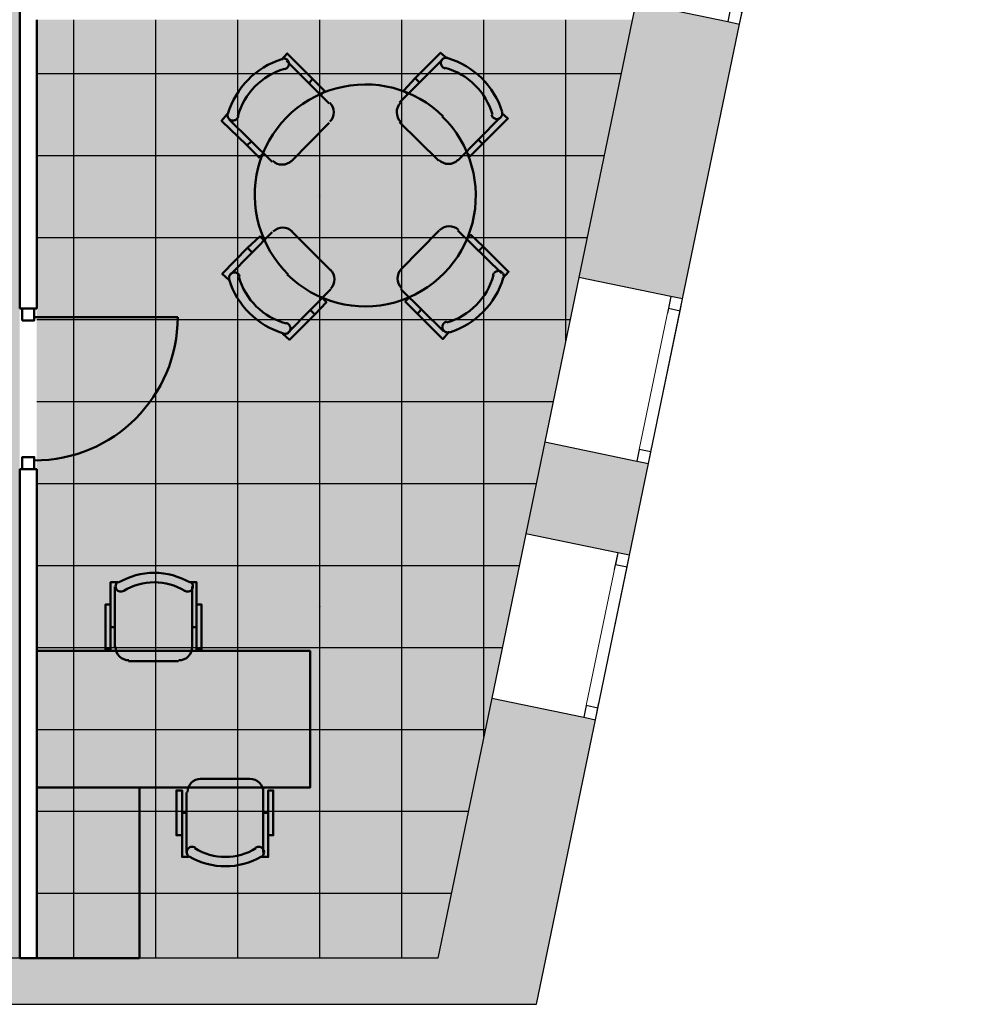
# Model space of a CAD drawing. Header units: metres. Extents: x -1 to 430, y -6 to 34.
# Tile 15 of 17: x 421.27 to 426.81, y 12.84 to 18.61. Entities that reach past the tile are written whole.
import ezdxf

# ---------------------------------------------------------------- set-up
doc = ezdxf.new("R2010")
doc.units = ezdxf.units.M
doc.linetypes.add('CONTINUA', pattern=[0])
doc.linetypes.add('PUNKT', pattern=[6.35, 0, -6.35])
for name, color, linetype, lineweight in [('3D P3 MURS', 7, 'CONTINUA', 25), ('3D P3 MURS NOUS', 7, 'CONTINUA', 25), ('P3 MOBLES', 7, 'CONTINUA', 25), ('P3 PAVIMENT', 7, 'CONTINUA', 25)]:
    doc.layers.add(name, color=color, linetype=linetype, lineweight=lineweight)

# ---------------------------------------------------------------- blocks, each defined once
blk = doc.blocks.new('OBJETO_COMPLEJO_16')
at = {"layer": 'P3 MOBLES', "color": 202, "linetype": 'CONTINUA', "lineweight": 50, "transparency": 33554687}
for p, q in [((421.823, 14.9309), (421.823, 15.2865)), ((422.276, 15.2865), (422.276, 14.9309)), ((421.7976, 15.0494), (421.823, 15.0494)), ((422.3014, 15.0494), (422.276, 15.0494)), ((422.1956, 14.8504), (421.9035, 14.8504)), ((422.3225, 14.1604), (422.6104, 14.1604)), ((422.2421, 13.7287), (422.2421, 14.08)), ((422.6908, 14.08), (422.6908, 13.7287)), ((422.2167, 13.9615), (422.2421, 13.9615)), ((422.7205, 13.9615), (422.6908, 13.9615))]:
    blk.add_line(p, q, dxfattribs=at)
for points in [[(421.7976, 15.1806), (421.768, 15.1806), (421.768, 14.9182), (421.7976, 14.9182), (421.7976, 15.3119), (421.84, 15.3119)], [(421.8413, 15.315), (421.8364, 15.3109), (421.8325, 15.3061), (421.8297, 15.3007), (421.8279, 15.2949), (421.8273, 15.2889), (421.8278, 15.2828), (421.8295, 15.2768), (421.8325, 15.2712), (421.8365, 15.2662), (421.8413, 15.2623), (421.8466, 15.2593), (421.8524, 15.2575), (421.8584, 15.2568), (421.8645, 15.2573), (421.8705, 15.259), (421.8762, 15.2619)], [(422.2313, 15.2619), (422.237, 15.259), (422.243, 15.2573), (422.2491, 15.2568), (422.2551, 15.2575), (422.2609, 15.2593), (422.2662, 15.2623), (422.271, 15.2662), (422.275, 15.2712), (422.278, 15.2768), (422.2797, 15.2828), (422.2802, 15.2889), (422.2796, 15.2949), (422.2778, 15.3007), (422.275, 15.3061), (422.2711, 15.3109), (422.2661, 15.315)], [(422.3014, 15.1806), (422.331, 15.1806), (422.331, 14.9182), (422.3014, 14.9182), (422.3014, 15.3119), (422.2633, 15.3119)], [(421.8273, 14.933), (421.8289, 14.9172), (421.8334, 14.9025), (421.8406, 14.8892), (421.8502, 14.8776), (421.8618, 14.8681), (421.8751, 14.8608), (421.8898, 14.8563), (421.9056, 14.8547)], [(422.1977, 14.8547), (422.2135, 14.8563), (422.2282, 14.8608), (422.2415, 14.8681), (422.253, 14.8776), (422.2626, 14.8892), (422.2698, 14.9025), (422.2744, 14.9172), (422.276, 14.933)], [(422.3259, 14.1608), (422.3101, 14.1592), (422.2954, 14.1547), (422.2821, 14.1474), (422.2706, 14.1379), (422.261, 14.1263), (422.2538, 14.113), (422.2492, 14.0983), (422.2476, 14.0825)], [(422.6921, 14.0825), (422.6905, 14.0983), (422.686, 14.113), (422.6787, 14.1263), (422.6692, 14.1379), (422.6576, 14.1474), (422.6443, 14.1547), (422.6296, 14.1592), (422.6138, 14.1608)], [(422.2167, 13.8303), (422.1829, 13.8303), (422.1829, 14.0927), (422.2167, 14.0927), (422.2167, 13.7033), (422.2548, 13.7033)], [(422.7205, 13.8303), (422.7501, 13.8303), (422.7501, 14.0927), (422.7205, 14.0927), (422.7205, 13.7033), (422.6781, 13.7033)], [(422.2923, 13.7579), (422.2866, 13.7607), (422.2806, 13.7624), (422.2745, 13.7629), (422.2685, 13.7622), (422.2627, 13.7604), (422.2574, 13.7575), (422.2526, 13.7535), (422.2486, 13.7485), (422.2456, 13.7429), (422.2439, 13.7369), (422.2434, 13.7308), (422.244, 13.7248), (422.2458, 13.719), (422.2486, 13.7136), (422.2525, 13.7088), (422.2575, 13.7048)], [(422.6823, 13.7048), (422.6872, 13.7088), (422.6911, 13.7136), (422.694, 13.719), (422.6957, 13.7248), (422.6963, 13.7308), (422.6958, 13.7369), (422.6941, 13.7429), (422.6911, 13.7485), (422.6871, 13.7535), (422.6824, 13.7575), (422.677, 13.7604), (422.6712, 13.7622), (422.6652, 13.7629), (422.6591, 13.7624), (422.6532, 13.7607), (422.6475, 13.7579)]]:
    blk.add_lwpolyline(points, dxfattribs=at)
for points in [[(421.3659, 14.1096), (422.966, 14.1096), (422.966, 14.9097), (421.3659, 14.9097), (421.3659, 14.1096)], [(421.967, 13.1106), (421.3659, 13.1106), (421.3659, 14.1096), (421.967, 14.1096), (421.967, 13.1106)]]:
    blk.add_lwpolyline(points, close=True, dxfattribs=at)
for centre, radius, start, end in [((422.0538, 14.9502), 0.4167, 59.57412, 120.44483), ((422.0538, 14.9714), 0.3405, 58.25817, 121.76464), ((422.4698, 14.0441), 0.3405, 238.25814, 301.76508), ((422.4698, 14.0653), 0.4167, 239.57365, 300.44552)]:
    blk.add_arc(centre, radius, start, end, dxfattribs=at)
blk = doc.blocks.new('OBJETO_COMPLEJO_26')
at = {"layer": 'P3 MOBLES', "color": 202, "linetype": 'CONTINUA', "lineweight": 50, "transparency": 33554687}
for p, q in [((423.078, 18.1158), (422.8283, 18.3655)), ((423.7384, 18.3698), (423.4887, 18.12)), ((422.9807, 18.2597), (422.9595, 18.2343)), ((423.5818, 18.2639), (423.6072, 18.2385)), ((423.0484, 18.1878), (423.0315, 18.1666)), ((422.4896, 18.0227), (422.7436, 17.7729)), ((422.8537, 17.7729), (423.078, 18.0015)), ((423.4887, 18.0057), (423.7172, 17.7814)), ((423.8315, 17.7814), (424.0771, 18.0311)), ((422.5955, 17.8703), (422.6209, 17.8914)), ((423.9755, 17.8787), (423.9501, 17.9041)), ((423.8993, 17.811), (423.8823, 17.8279)), ((422.7436, 17.3623), (422.4981, 17.1125)), ((423.0865, 17.1379), (422.8579, 17.3665)), ((423.7215, 17.3707), (423.4971, 17.1422)), ((424.0855, 17.121), (423.8315, 17.3707)), ((422.6759, 17.3369), (422.6928, 17.3157)), ((422.5997, 17.2692), (422.6251, 17.2438)), ((423.9797, 17.2776), (423.9543, 17.2522)), ((422.8367, 16.7739), (423.0865, 17.0279)), ((423.4971, 17.0279), (423.7469, 16.7823)), ((423.5268, 16.9601), (423.5437, 16.9771)), ((422.9934, 16.8797), (422.968, 16.9051)), ((423.5945, 16.8839), (423.6157, 16.9093))]:
    blk.add_line(p, q, dxfattribs=at)
for points in [[(422.7986, 18.3698), (422.8325, 18.4079), (422.9807, 18.2597), (423.0526, 18.1878), (423.0272, 18.1666)], [(423.768, 18.3782), (423.7299, 18.4121), (423.5818, 18.2639), (423.5141, 18.192), (423.5395, 18.1666)], [(422.8176, 18.3164), (422.8217, 18.3177), (422.8256, 18.3194), (422.8292, 18.3216), (422.8324, 18.3243), (422.8353, 18.3274), (422.8377, 18.3308), (422.8397, 18.3346), (422.8411, 18.3386), (422.842, 18.3429), (422.8424, 18.3471), (422.8421, 18.3513), (422.8413, 18.3554), (422.84, 18.3594), (422.8382, 18.3632), (422.8358, 18.3667), (422.833, 18.37), (422.8297, 18.3728), (422.8261, 18.3751), (422.8223, 18.3769), (422.8183, 18.3782), (422.8142, 18.3789), (422.81, 18.3791), (422.8058, 18.3788), (422.8016, 18.3778)], [(423.7717, 18.3822), (423.7675, 18.3831), (423.7633, 18.3834), (423.7591, 18.3831), (423.755, 18.3823), (423.751, 18.381), (423.7472, 18.3791), (423.7437, 18.3767), (423.7405, 18.3739), (423.7377, 18.3706), (423.7353, 18.3671), (423.7336, 18.3632), (423.7323, 18.3592), (423.7315, 18.3551), (423.7314, 18.3509), (423.7317, 18.3467), (423.7327, 18.3425), (423.7342, 18.3384), (423.7362, 18.3347), (423.7387, 18.3313), (423.7416, 18.3283), (423.7449, 18.3256), (423.7485, 18.3234), (423.7524, 18.3217), (423.7565, 18.3206)], [(423.0823, 18.0088), (423.0922, 18.0211), (423.0993, 18.0348), (423.1035, 18.0493), (423.1048, 18.0643), (423.1033, 18.0792), (423.0989, 18.0937), (423.0916, 18.1073), (423.0815, 18.1195)], [(423.4957, 18.1188), (423.4857, 18.1064), (423.4787, 18.0928), (423.4745, 18.0782), (423.4731, 18.0632), (423.4747, 18.0483), (423.4791, 18.0338), (423.4863, 18.0202), (423.4964, 18.008)], [(422.4812, 18.0523), (422.4473, 18.0142), (422.5955, 17.8703), (422.6674, 17.7983), (422.6928, 17.8237)], [(422.4837, 18.0555), (422.4828, 18.0512), (422.4825, 18.047), (422.4828, 18.0428), (422.4836, 18.0387), (422.4849, 18.0347), (422.4868, 18.0309), (422.4892, 18.0274), (422.492, 18.0242), (422.4953, 18.0214), (422.4989, 18.0191), (422.5027, 18.0173), (422.5067, 18.016), (422.5108, 18.0153), (422.515, 18.0151), (422.5192, 18.0155), (422.5234, 18.0164), (422.5275, 18.018), (422.5312, 18.02), (422.5346, 18.0225), (422.5376, 18.0253), (422.5403, 18.0286), (422.5425, 18.0322), (422.5442, 18.0361), (422.5453, 18.0403)], [(424.0855, 18.0608), (424.1236, 18.0269), (423.9755, 17.8787), (423.9035, 17.8068), (423.8781, 17.8322)], [(424.0285, 18.0483), (424.0297, 18.0442), (424.0314, 18.0403), (424.0337, 18.0367), (424.0363, 18.0335), (424.0394, 18.0306), (424.0429, 18.0282), (424.0466, 18.0262), (424.0507, 18.0248), (424.0549, 18.0239), (424.0591, 18.0235), (424.0633, 18.0238), (424.0675, 18.0246), (424.0714, 18.0259), (424.0752, 18.0277), (424.0788, 18.0301), (424.082, 18.033), (424.0848, 18.0362), (424.0871, 18.0398), (424.0889, 18.0436), (424.0902, 18.0476), (424.091, 18.0517), (424.0912, 18.0559), (424.0908, 18.0601), (424.0899, 18.0643)], [(422.7471, 17.7794), (422.7595, 17.7695), (422.7731, 17.7624), (422.7877, 17.7582), (422.8027, 17.7568), (422.8176, 17.7584), (422.8321, 17.7628), (422.8457, 17.77), (422.8579, 17.7802)], [(423.7208, 17.7837), (423.7331, 17.7737), (423.7468, 17.7666), (423.7614, 17.7624), (423.7763, 17.7611), (423.7913, 17.7626), (423.8058, 17.767), (423.8193, 17.7743), (423.8316, 17.7844)], [(422.8614, 17.366), (422.849, 17.3759), (422.8354, 17.383), (422.8208, 17.3872), (422.8058, 17.3886), (422.7909, 17.387), (422.7764, 17.3826), (422.7628, 17.3754), (422.7506, 17.3652)], [(423.835, 17.3744), (423.8227, 17.3844), (423.809, 17.3915), (423.7945, 17.3957), (423.7795, 17.397), (423.7646, 17.3955), (423.7501, 17.3911), (423.7365, 17.3838), (423.7243, 17.3737)], [(422.4896, 17.0829), (422.4515, 17.1168), (422.5997, 17.2692), (422.6717, 17.3369), (422.6971, 17.3157)], [(424.094, 17.0914), (424.1279, 17.1295), (423.9797, 17.2776), (423.9077, 17.3454), (423.8823, 17.32)], [(422.5537, 17.1013), (422.5525, 17.1054), (422.5507, 17.1093), (422.5485, 17.1129), (422.5458, 17.1161), (422.5427, 17.119), (422.5393, 17.1214), (422.5355, 17.1234), (422.5315, 17.1249), (422.5273, 17.1258), (422.523, 17.1261), (422.5188, 17.1258), (422.5147, 17.1251), (422.5107, 17.1237), (422.507, 17.1219), (422.5034, 17.1195), (422.5002, 17.1167), (422.4974, 17.1134), (422.495, 17.1099), (422.4932, 17.1061), (422.4919, 17.1021), (422.4912, 17.0979), (422.491, 17.0937), (422.4914, 17.0895), (422.4923, 17.0853)], [(423.0865, 17.0309), (423.0964, 17.0432), (423.1035, 17.0569), (423.1077, 17.0714), (423.1091, 17.0864), (423.1075, 17.1013), (423.1031, 17.1158), (423.0959, 17.1294), (423.0857, 17.1416)], [(423.4999, 17.1451), (423.49, 17.1328), (423.4829, 17.1191), (423.4787, 17.1045), (423.4774, 17.0896), (423.4789, 17.0746), (423.4833, 17.0601), (423.4905, 17.0466), (423.5007, 17.0344)], [(424.0985, 17.0942), (424.0993, 17.0984), (424.0997, 17.1026), (424.0994, 17.1068), (424.0986, 17.1109), (424.0973, 17.1149), (424.0954, 17.1187), (424.093, 17.1222), (424.0902, 17.1254), (424.0869, 17.1283), (424.0833, 17.1306), (424.0795, 17.1324), (424.0755, 17.1336), (424.0714, 17.1344), (424.0672, 17.1345), (424.0629, 17.1342), (424.0587, 17.1332), (424.0547, 17.1317), (424.051, 17.1297), (424.0476, 17.1272), (424.0445, 17.1243), (424.0419, 17.121), (424.0397, 17.1174), (424.038, 17.1135), (424.0368, 17.1094)], [(422.8071, 16.7654), (422.8452, 16.7315), (422.9934, 16.8797), (423.0611, 16.9517), (423.0357, 16.9771)], [(423.7765, 16.7739), (423.7426, 16.7358), (423.5945, 16.8839), (423.5225, 16.9559), (423.5479, 16.9813)], [(423.7646, 16.8374), (423.7605, 16.8362), (423.7566, 16.8345), (423.753, 16.8322), (423.7498, 16.8296), (423.7469, 16.8265), (423.7445, 16.823), (423.7425, 16.8193), (423.7411, 16.8152), (423.7401, 16.811), (423.7398, 16.8068), (423.7401, 16.8026), (423.7408, 16.7984), (423.7422, 16.7945), (423.744, 16.7907), (423.7464, 16.7871), (423.7492, 16.7839), (423.7525, 16.7811), (423.756, 16.7788), (423.7598, 16.777), (423.7638, 16.7757), (423.768, 16.7749), (423.7722, 16.7747), (423.7764, 16.7751), (423.7806, 16.776)], [(422.8104, 16.7674), (422.8147, 16.7666), (422.8189, 16.7662), (422.8231, 16.7665), (422.8272, 16.7673), (422.8312, 16.7687), (422.835, 16.7705), (422.8385, 16.7729), (422.8417, 16.7757), (422.8445, 16.779), (422.8468, 16.7826), (422.8486, 16.7864), (422.8499, 16.7904), (422.8506, 16.7945), (422.8508, 16.7987), (422.8504, 16.803), (422.8495, 16.8072), (422.848, 16.8112), (422.8459, 16.8149), (422.8435, 16.8183), (422.8406, 16.8214), (422.8373, 16.824), (422.8337, 16.8262), (422.8298, 16.8279), (422.8256, 16.8291)]]:
    blk.add_lwpolyline(points, dxfattribs=at)
for centre, radius, start, end in [((422.9417, 17.92), 0.476, 107.26536, 163.51023), ((423.6363, 17.9242), 0.476, 17.26473, 73.5101), ((422.9248, 17.937), 0.3956, 105.98923, 164.78982), ((423.6533, 17.9411), 0.3956, 15.98971, 74.78961), ((423.2898, 17.579), 0.6478, 45.31144, 225.82203), ((423.2881, 17.5749), 0.6478, 225.3114, 45.82206), ((422.9459, 17.2254), 0.476, 197.26536, 253.51026), ((422.9289, 17.2085), 0.3956, 195.98917, 254.78945), ((423.6574, 17.2127), 0.3956, 285.98907, 344.78926), ((423.6405, 17.2296), 0.476, 287.26532, 343.50997)]:
    blk.add_arc(centre, radius, start, end, dxfattribs=at)
blk = doc.blocks.new('TRAMA_1')
at = {"layer": 'P3 PAVIMENT', "linetype": 'CONTINUA', "lineweight": 25, "transparency": 33554687}
for points in [[(423.0159, 17.5705), (423.0222, 17.5768), (423.0284, 17.5705), (423.0222, 17.5643)], [(423.0159, 15.1705), (423.0222, 15.1768), (423.0284, 15.1705), (423.0222, 15.1643)]]:
    blk.add_hatch(color=7, dxfattribs=at).paths.add_polyline_path(points, flags=16)
at = {"layer": 'P3 PAVIMENT', "color": 7, "linetype": 'CONTINUA', "lineweight": 25, "transparency": 33554687}
for p, q in [((421.5822, 17.5705), (421.5822, 18.6056)), ((422.0622, 17.5705), (422.0622, 18.6056)), ((422.5422, 17.5705), (422.5422, 18.6056)), ((423.0222, 17.5705), (423.0222, 18.6056)), ((423.5022, 17.5705), (423.5022, 18.6056)), ((423.9822, 17.5705), (423.9822, 18.6056)), ((424.4622, 17.5705), (424.4622, 18.6056)), ((421.3659, 18.2905), (422.7822, 18.2905)), ((421.3659, 17.8105), (422.7822, 17.8105)), ((421.5822, 15.1705), (421.5822, 17.5705)), ((422.0622, 15.1705), (422.0622, 17.5705)), ((422.5422, 15.1705), (422.5422, 17.5705)), ((423.0222, 15.1705), (423.0222, 17.5705)), ((423.5022, 15.1705), (423.5022, 17.5705)), ((423.9822, 15.1705), (423.9822, 17.5705)), ((421.3659, 17.3305), (422.7822, 17.3305)), ((421.3659, 16.8505), (422.7822, 16.8505)), ((421.3659, 16.3705), (422.7822, 16.3705)), ((421.3659, 15.8905), (422.7822, 15.8905)), ((421.3659, 15.4105), (422.7822, 15.4105)), ((421.3659, 14.9305), (422.7822, 14.9305)), ((421.3659, 14.4505), (422.7822, 14.4505)), ((421.3659, 13.9705), (422.7822, 13.9705))]:
    blk.add_line(p, q, dxfattribs=at)
for points in [[(422.7822, 18.2905), (424.7869, 18.2905), (424.7869, 18.2905)], [(422.7822, 17.8105), (424.6874, 17.8105), (424.6874, 17.8105)], [(424.4622, 16.7235), (424.4622, 16.7235), (424.4622, 16.7235), (424.4622, 17.5705)], [(422.7822, 17.3305), (424.588, 17.3305), (424.588, 17.3305)], [(422.7822, 16.8505), (424.4885, 16.8505), (424.4885, 16.8505)], [(422.7822, 16.3705), (424.389, 16.3705), (424.389, 16.3705)], [(422.7822, 15.8905), (424.2895, 15.8905), (424.2895, 15.8905)], [(422.7822, 15.4105), (424.1901, 15.4105), (424.1901, 15.4105)], [(421.5822, 13.1106), (421.5822, 13.4707), (421.5822, 13.4707), (421.5822, 15.1705)], [(422.0622, 13.1106), (422.0622, 13.3896), (422.0622, 13.3896), (422.0622, 15.1705)], [(422.5422, 13.1106), (422.5422, 13.3085), (422.5422, 13.3085), (422.5422, 15.1705)], [(423.0222, 13.1106), (423.0222, 13.2274), (423.0222, 13.2274), (423.0222, 15.1705)], [(423.5022, 13.1106), (423.5022, 13.1463), (423.5022, 13.1463), (423.5022, 15.1705)], [(423.9822, 14.4074), (423.9822, 14.4074), (423.9822, 14.4074), (423.9822, 15.1705)], [(422.7822, 14.9305), (424.0906, 14.9305), (424.0906, 14.9305)], [(422.7822, 14.4505), (423.9911, 14.4505), (423.9911, 14.4505)], [(422.7822, 13.9705), (423.8916, 13.9705), (423.8916, 13.9705)], [(421.3659, 13.4905), (421.4649, 13.4905), (421.4649, 13.4905), (422.7822, 13.4905)], [(422.7822, 13.4905), (423.7922, 13.4905), (423.7922, 13.4905)]]:
    blk.add_lwpolyline(points, dxfattribs=at)

msp = doc.modelspace()

# ---------------------------------------------------------------- hatches: boundary and pattern name
at = {"layer": '3D P3 MURS', "linetype": 'CONTINUA', "lineweight": 18, "true_color": 0xa0a0a0, "transparency": 33554687}
for points in [[(425.4801, 18.5803), (424.873, 18.7061), (424.5394, 17.0962), (425.1465, 16.9703)], [(424.2285, 15.5957), (424.8356, 15.4699), (424.9469, 16.0073), (424.3398, 16.1331)], [(424.2907, 12.8406), (424.636, 14.5069), (424.0289, 14.6327), (423.6575, 12.8406)], [(398.2417, 12.8406), (423.6575, 12.8406), (423.7134, 13.1106), (398.2952, 13.1106)]]:
    msp.add_hatch(color=253, dxfattribs=at).paths.add_polyline_path(points)
at = {"layer": 'P3 PAVIMENT', "linetype": 'CONTINUA', "lineweight": 25, "true_color": 0xa8d1ff, "transparency": 33554687}
h = msp.add_hatch(color=141, dxfattribs=at)
h.paths.add_polyline_path([(426.8132, 28.0682), (421.507, 28.0682), (421.507, 27.8895), (421.157, 27.8895), (421.157, 26.0395), (421.507, 26.0395), (421.507, 24.1095), (421.3659, 24.1095), (421.3659, 22.8007), (425.7216, 22.8007)])
h.paths.add_polyline_path([(425.7009, 22.7007), (421.3659, 22.7007), (421.3659, 18.7056), (424.8729, 18.7056)])
h.paths.add_polyline_path([(421.2659, 24.1095), (421.0525, 24.1095), (421.1338, 24.0412), (421.1562, 24.0145), (421.1737, 23.9842), (421.1857, 23.9514), (421.1917, 23.9169), (421.1917, 23.882), (421.1857, 23.8476), (421.1737, 23.8147), (421.1562, 23.7845), (421.1338, 23.7577), (421.107, 23.7352), (421.0767, 23.7177), (421.0439, 23.7058), (421.0095, 23.6997), (420.9745, 23.6997), (420.9401, 23.7058), (420.9072, 23.7177), (420.877, 23.7352), (420.8502, 23.7577), (420.8277, 23.7845), (420.7684, 23.8873), (420.7684, 23.6095), (417.447, 23.6095), (417.447, 23.4895), (417.017, 23.4895), (417.017, 22.0695), (415.647, 22.0695), (414.1734, 21.4995), (413.4042, 21.3195), (412.6165, 21.2595), (411.2034, 20.8195), (410.3919, 20.7499), (410.3919, 20.7499), (410.3864, 20.7495), (409.697, 21.2096), (409.697, 22.1096), (409.5919, 22.1096), (409.477, 22.2094), (409.3516, 22.3147), (409.1367, 22.4768), (408.9136, 22.6274), (408.6829, 22.7661), (408.4453, 22.8926), (408.2014, 23.0065), (407.9518, 23.1074), (407.6974, 23.1952), (407.5071, 23.2498), (407.5536, 23.4195), (404.417, 23.4195), (404.417, 17.2662), (411.2536, 17.2662), (411.2536, 13.1106), (421.2659, 13.1106)])
h.paths.add_polyline_path([(406.0493, 17.1662), (406.0493, 13.7631), (406.0804, 13.7581), (406.0812, 13.7631), (407.3616, 13.7631), (407.3616, 13.1106), (411.1536, 13.1106), (411.1536, 17.1662)])
h.paths.add_polyline_path([(398.2952, 13.1106), (405.9493, 13.1106), (405.9493, 13.4778), (405.8889, 13.4558), (405.8545, 13.4497), (405.8195, 13.4497), (405.7851, 13.4558), (405.7522, 13.4677), (405.722, 13.4852), (405.6952, 13.5077), (405.6727, 13.5345), (405.6553, 13.5647), (405.6433, 13.5976), (405.6372, 13.632), (405.6372, 13.6669), (405.6433, 13.7014), (405.6553, 13.7342), (405.6727, 13.7645), (405.6952, 13.7912), (405.722, 13.8137), (405.7522, 13.8312), (405.7851, 13.8431), (405.8195, 13.8492), (405.8545, 13.8492), (405.8889, 13.8431), (405.9493, 13.8211), (405.9493, 17.1662), (399.0988, 17.1662)])
h.paths.add_polyline_path([(404.317, 17.2662), (404.317, 19.7432), (399.6093, 19.7432), (399.1186, 17.2662)])
h.paths.add_polyline_path([(404.317, 19.8432), (404.317, 22.4454), (400.1447, 22.4454), (399.6291, 19.8432)])
h.paths.add_polyline_path([(404.337, 28.0682), (401.2587, 28.0682), (400.1645, 22.5454), (404.317, 22.5454), (404.317, 23.4217), (404.337, 23.4217)])
h.paths.add_polyline_path([(421.3659, 18.6056), (421.3659, 13.1106), (423.7134, 13.1106), (424.8522, 18.6056)])
h.paths.add_polyline_path([(416.3367, 13.6669), (416.3367, 13.632), (416.3307, 13.5976), (416.3187, 13.5647), (416.3012, 13.5345), (416.2788, 13.5077), (416.252, 13.4852), (416.2217, 13.4677), (416.1889, 13.4558), (416.1545, 13.4497), (416.1195, 13.4497), (416.0851, 13.4558), (416.0522, 13.4677), (416.022, 13.4852), (415.9952, 13.5077), (415.9727, 13.5345), (415.9553, 13.5647), (415.9433, 13.5976), (415.9372, 13.632), (415.9372, 13.6669), (415.9433, 13.7014), (415.9553, 13.7342), (415.9727, 13.7645), (415.9952, 13.7912), (416.022, 13.8137), (416.0522, 13.8312), (416.0851, 13.8431), (416.1195, 13.8492), (416.1545, 13.8492), (416.1889, 13.8431), (416.2217, 13.8312), (416.252, 13.8137), (416.2788, 13.7912), (416.3012, 13.7645), (416.3187, 13.7342), (416.3307, 13.7014)], flags=16)
h.paths.add_polyline_path([(420.9745, 14.3697), (420.9401, 14.3758), (420.9072, 14.3877), (420.877, 14.4052), (420.8502, 14.4277), (420.8277, 14.4545), (420.8103, 14.4847), (420.7983, 14.5176), (420.7922, 14.552), (420.7922, 14.5869), (420.7983, 14.6214), (420.8103, 14.6542), (420.8277, 14.6845), (420.8502, 14.7112), (420.877, 14.7337), (420.9072, 14.7512), (420.9401, 14.7631), (420.9745, 14.7692), (421.0095, 14.7692), (421.0439, 14.7631), (421.0767, 14.7512), (421.107, 14.7337), (421.1338, 14.7112), (421.1562, 14.6845), (421.1737, 14.6542), (421.1857, 14.6214), (421.1917, 14.5869), (421.1917, 14.552), (421.1857, 14.5176), (421.1737, 14.4847), (421.1562, 14.4545), (421.1338, 14.4277), (421.107, 14.4052), (421.0767, 14.3877), (421.0439, 14.3758), (421.0095, 14.3697)], flags=16)
h.paths.add_polyline_path([(410.9335, 17.8169), (410.9335, 17.782), (410.9274, 17.7476), (410.9154, 17.7147), (410.898, 17.6845), (410.8755, 17.6577), (410.8487, 17.6352), (410.8185, 17.6177), (410.7856, 17.6058), (410.7512, 17.5997), (410.7163, 17.5997), (410.6818, 17.6058), (410.649, 17.6177), (410.6187, 17.6352), (410.5919, 17.6577), (410.5695, 17.6845), (410.552, 17.7147), (410.54, 17.7476), (410.534, 17.782), (410.534, 17.8169), (410.54, 17.8514), (410.552, 17.8842), (410.5695, 17.9145), (410.5919, 17.9412), (410.6187, 17.9637), (410.649, 17.9812), (410.6818, 17.9931), (410.7163, 17.9992), (410.7512, 17.9992), (410.7856, 17.9931), (410.8185, 17.9812), (410.8487, 17.9637), (410.8755, 17.9412), (410.898, 17.9145), (410.9154, 17.8842), (410.9274, 17.8514)], flags=16)
h.paths.add_polyline_path([(421.1917, 17.782), (421.1857, 17.7476), (421.1737, 17.7147), (421.1562, 17.6845), (421.1338, 17.6577), (421.107, 17.6352), (421.0767, 17.6177), (421.0439, 17.6058), (421.0095, 17.5997), (420.9745, 17.5997), (420.9401, 17.6058), (420.9072, 17.6177), (420.877, 17.6352), (420.8502, 17.6577), (420.8277, 17.6845), (420.8103, 17.7147), (420.7983, 17.7476), (420.7922, 17.782), (420.7922, 17.8169), (420.7983, 17.8514), (420.8103, 17.8842), (420.8277, 17.9145), (420.8502, 17.9412), (420.877, 17.9637), (420.9072, 17.9812), (420.9401, 17.9931), (420.9745, 17.9992), (421.0095, 17.9992), (421.0439, 17.9931), (421.0767, 17.9812), (421.107, 17.9637), (421.1338, 17.9412), (421.1562, 17.9145), (421.1737, 17.8842), (421.1857, 17.8514), (421.1917, 17.8169)], flags=16)
h.paths.add_polyline_path([(416.3367, 17.8169), (416.3367, 17.782), (416.3307, 17.7476), (416.3187, 17.7147), (416.3012, 17.6845), (416.2788, 17.6577), (416.252, 17.6352), (416.2217, 17.6177), (416.1889, 17.6058), (416.1545, 17.5997), (416.1195, 17.5997), (416.0851, 17.6058), (416.0522, 17.6177), (416.022, 17.6352), (415.9952, 17.6577), (415.9727, 17.6845), (415.9553, 17.7147), (415.9433, 17.7476), (415.9372, 17.782), (415.9372, 17.8169), (415.9433, 17.8514), (415.9553, 17.8842), (415.9727, 17.9145), (415.9952, 17.9412), (416.022, 17.9637), (416.0522, 17.9812), (416.0851, 17.9931), (416.1195, 17.9992), (416.1545, 17.9992), (416.1889, 17.9931), (416.2217, 17.9812), (416.252, 17.9637), (416.2788, 17.9412), (416.3012, 17.9145), (416.3187, 17.8842), (416.3307, 17.8514)], flags=16)
h.paths.add_polyline_path([(406.0367, 17.782), (406.0307, 17.7476), (406.0187, 17.7147), (406.0012, 17.6845), (405.9788, 17.6577), (405.952, 17.6352), (405.9217, 17.6177), (405.8889, 17.6058), (405.8545, 17.5997), (405.8195, 17.5997), (405.7851, 17.6058), (405.7522, 17.6177), (405.722, 17.6352), (405.6952, 17.6577), (405.6727, 17.6845), (405.6553, 17.7147), (405.6433, 17.7476), (405.6372, 17.782), (405.6372, 17.8169), (405.6433, 17.8514), (405.6553, 17.8842), (405.6727, 17.9145), (405.6952, 17.9412), (405.722, 17.9637), (405.7522, 17.9812), (405.7851, 17.9931), (405.8195, 17.9992), (405.8545, 17.9992), (405.8889, 17.9931), (405.9217, 17.9812), (405.952, 17.9637), (405.9788, 17.9412), (406.0012, 17.9145), (406.0187, 17.8842), (406.0307, 17.8514), (406.0367, 17.8169)], flags=16)
h.paths.add_polyline_path([(410.9274, 13.7014), (410.9335, 13.6669), (410.9335, 13.632), (410.9274, 13.5976), (410.9154, 13.5647), (410.898, 13.5345), (410.8755, 13.5077), (410.8487, 13.4852), (410.8185, 13.4677), (410.7856, 13.4558), (410.7512, 13.4497), (410.7163, 13.4497), (410.6818, 13.4558), (410.649, 13.4677), (410.6187, 13.4852), (410.5919, 13.5077), (410.5695, 13.5345), (410.552, 13.5647), (410.54, 13.5976), (410.534, 13.632), (410.534, 13.6669), (410.54, 13.7014), (410.552, 13.7342), (410.5695, 13.7645), (410.5919, 13.7912), (410.6187, 13.8137), (410.649, 13.8312), (410.6818, 13.8431), (410.7163, 13.8492), (410.7512, 13.8492), (410.7856, 13.8431), (410.8185, 13.8312), (410.8487, 13.8137), (410.8755, 13.7912), (410.898, 13.7645), (410.9154, 13.7342)], flags=16)
h.paths.add_polyline_path([(401.1807, 13.7014), (401.1867, 13.6669), (401.1867, 13.632), (401.1807, 13.5976), (401.1687, 13.5647), (401.1512, 13.5345), (401.1288, 13.5077), (401.102, 13.4852), (401.0717, 13.4677), (401.0389, 13.4558), (401.0045, 13.4497), (400.9695, 13.4497), (400.9351, 13.4558), (400.9022, 13.4677), (400.872, 13.4852), (400.8452, 13.5077), (400.8227, 13.5345), (400.8053, 13.5647), (400.7933, 13.5976), (400.7872, 13.632), (400.7872, 13.6669), (400.7933, 13.7014), (400.8053, 13.7342), (400.8227, 13.7645), (400.8452, 13.7912), (400.872, 13.8137), (400.9022, 13.8312), (400.9351, 13.8431), (400.9695, 13.8492), (401.0045, 13.8492), (401.0389, 13.8431), (401.0717, 13.8312), (401.102, 13.8137), (401.1288, 13.7912), (401.1512, 13.7645), (401.1687, 13.7342)], flags=16)
h.paths.add_polyline_path([(401.1687, 17.8842), (401.1807, 17.8514), (401.1867, 17.8169), (401.1867, 17.782), (401.1807, 17.7476), (401.1687, 17.7147), (401.1512, 17.6845), (401.1288, 17.6577), (401.102, 17.6352), (401.0717, 17.6177), (401.0389, 17.6058), (401.0045, 17.5997), (400.9695, 17.5997), (400.9351, 17.6058), (400.9022, 17.6177), (400.872, 17.6352), (400.8452, 17.6577), (400.8227, 17.6845), (400.8053, 17.7147), (400.7933, 17.7476), (400.7872, 17.782), (400.7872, 17.8169), (400.7933, 17.8514), (400.8053, 17.8842), (400.8227, 17.9145), (400.8452, 17.9412), (400.872, 17.9637), (400.9022, 17.9812), (400.9351, 17.9931), (400.9695, 17.9992), (401.0045, 17.9992), (401.0389, 17.9931), (401.0717, 17.9812), (401.102, 17.9637), (401.1288, 17.9412), (401.1512, 17.9145)], flags=16)
h.paths.add_polyline_path([(401.2387, 23.9442), (401.2507, 23.9114), (401.2567, 23.8769), (401.2567, 23.842), (401.2507, 23.8076), (401.2387, 23.7747), (401.2212, 23.7445), (401.1988, 23.7177), (401.172, 23.6952), (401.1417, 23.6777), (401.1089, 23.6658), (401.0745, 23.6597), (401.0395, 23.6597), (401.0051, 23.6658), (400.9722, 23.6777), (400.942, 23.6952), (400.9152, 23.7177), (400.8927, 23.7445), (400.8753, 23.7747), (400.8633, 23.8076), (400.8572, 23.842), (400.8572, 23.8769), (400.8633, 23.9114), (400.8753, 23.9442), (400.8927, 23.9745), (400.9152, 24.0012), (400.942, 24.0237), (400.9722, 24.0412), (401.0051, 24.0531), (401.0395, 24.0592), (401.0745, 24.0592), (401.1089, 24.0531), (401.1417, 24.0412), (401.172, 24.0237), (401.1988, 24.0012), (401.2212, 23.9745)], flags=16)

# ---------------------------------------------------------------- linework, layer by layer
at = {"layer": '3D P3 MURS', "color": 7, "linetype": 'PUNKT', "lineweight": 25, "transparency": 33554687}
for p, q in [((425.6112, 19.5576), (425.4116, 18.5945)), ((425.4801, 18.5803), (425.6797, 19.5434)), ((425.4116, 18.5945), (425.4801, 18.5803)), ((425.078, 16.9846), (424.8784, 16.0215)), ((424.9469, 16.0073), (425.1465, 16.9703)), ((425.1465, 16.9703), (425.078, 16.9846)), ((424.8784, 16.0215), (424.9469, 16.0073)), ((424.767, 15.4841), (424.5674, 14.5211)), ((424.636, 14.5069), (424.8356, 15.4699)), ((424.8356, 15.4699), (424.767, 15.4841)), ((424.5674, 14.5211), (424.636, 14.5069))]:
    msp.add_line(p, q, dxfattribs=at)
at = {"layer": '3D P3 MURS', "color": 7, "linetype": 'CONTINUA', "lineweight": 25, "transparency": 33554687}
for p, q in [((425.4801, 18.5803), (425.6797, 19.5434)), ((424.873, 18.7061), (424.5394, 17.0962)), ((424.873, 18.7061), (425.4116, 18.5945)), ((425.1465, 16.9703), (425.4801, 18.5803)), ((425.4116, 18.5945), (425.4801, 18.5803)), ((424.5394, 17.0962), (424.3398, 16.1331)), ((425.078, 16.9846), (424.5394, 17.0962)), ((424.9469, 16.0073), (425.1465, 16.9703)), ((425.1465, 16.9703), (425.078, 16.9846)), ((424.3398, 16.1331), (424.2285, 15.5957)), ((424.3398, 16.1331), (424.8784, 16.0215)), ((424.8356, 15.4699), (424.9469, 16.0073)), ((424.8784, 16.0215), (424.9469, 16.0073)), ((424.2285, 15.5957), (424.0289, 14.6327)), ((424.767, 15.4841), (424.2285, 15.5957)), ((424.636, 14.5069), (424.8356, 15.4699)), ((424.8356, 15.4699), (424.767, 15.4841)), ((424.0289, 14.6327), (423.7134, 13.1106)), ((424.0289, 14.6327), (424.5674, 14.5211)), ((424.2907, 12.8406), (424.636, 14.5069)), ((424.5674, 14.5211), (424.636, 14.5069)), ((423.7134, 13.1106), (398.2952, 13.1106)), ((398.2417, 12.8406), (423.6575, 12.8406)), ((423.6575, 12.8406), (424.2907, 12.8406))]:
    msp.add_line(p, q, dxfattribs=at)
for points in [[(425.4801, 18.5803), (425.4944, 18.6489), (425.4258, 18.6631), (425.4116, 18.5945), (425.4801, 18.5803)], [(425.1323, 16.9018), (425.1465, 16.9703), (425.078, 16.9846), (425.0638, 16.916), (425.1323, 16.9018)], [(424.9469, 16.0073), (424.9611, 16.0758), (424.8926, 16.09), (424.8784, 16.0215), (424.9469, 16.0073)], [(424.8214, 15.4014), (424.8356, 15.4699), (424.767, 15.4841), (424.7528, 15.4156), (424.8214, 15.4014)], [(424.636, 14.5069), (424.6502, 14.5754), (424.5816, 14.5896), (424.5674, 14.5211), (424.636, 14.5069)]]:
    msp.add_lwpolyline(points, close=True, dxfattribs=at)
at = {"layer": '3D P3 MURS', "color": 40, "linetype": 'CONTINUA', "lineweight": 18, "transparency": 33554687}
for points in [[(424.9611, 16.0758), (425.1323, 16.9018), (425.0638, 16.916), (424.8926, 16.09), (424.9611, 16.0758)], [(424.6502, 14.5754), (424.8214, 15.4014), (424.7528, 15.4156), (424.5816, 14.5896), (424.6502, 14.5754)]]:
    msp.add_lwpolyline(points, close=True, dxfattribs=at)
at = {"layer": '3D P3 MURS NOUS', "color": 4, "linetype": 'CONTINUA', "lineweight": 50, "transparency": 33554687}
for p, q in [((421.2659, 21.7107), (421.2659, 16.9146)), ((421.3659, 16.9146), (421.3659, 18.6056)), ((421.3659, 16.9146), (421.2659, 16.9146)), ((421.3509, 16.8646), (422.1909, 16.8646)), ((421.2659, 15.9746), (421.3659, 15.9746)), ((421.2659, 15.9746), (421.2659, 13.1106)), ((421.3659, 13.1106), (421.3659, 15.9746)), ((421.2659, 13.1106), (421.3659, 13.1106))]:
    msp.add_line(p, q, dxfattribs=at)
for points in [[(421.2809, 16.8446), (421.2809, 16.9146), (421.3509, 16.9146), (421.3509, 16.8446), (421.2809, 16.8446)], [(421.2809, 15.9746), (421.2809, 16.0446), (421.3509, 16.0446), (421.3509, 15.9746), (421.2809, 15.9746)]]:
    msp.add_lwpolyline(points, close=True, dxfattribs=at)
msp.add_arc((421.3509, 16.8646), 0.84, 270, 0, dxfattribs=at)

# ---------------------------------------------------------------- block references
at = {"layer": 'P3 MOBLES', "color": 202, "linetype": 'CONTINUA', "lineweight": 50, "transparency": 33554687}
for name in ['OBJETO_COMPLEJO_26', 'OBJETO_COMPLEJO_16']:
    msp.add_blockref(name, (0, 0), dxfattribs=at)
at = {"layer": 'P3 PAVIMENT', "color": 7, "linetype": 'CONTINUA', "lineweight": 25, "transparency": 33554687}
msp.add_blockref('TRAMA_1', (0, 0), dxfattribs=at)

doc.saveas('drawing.dxf')
